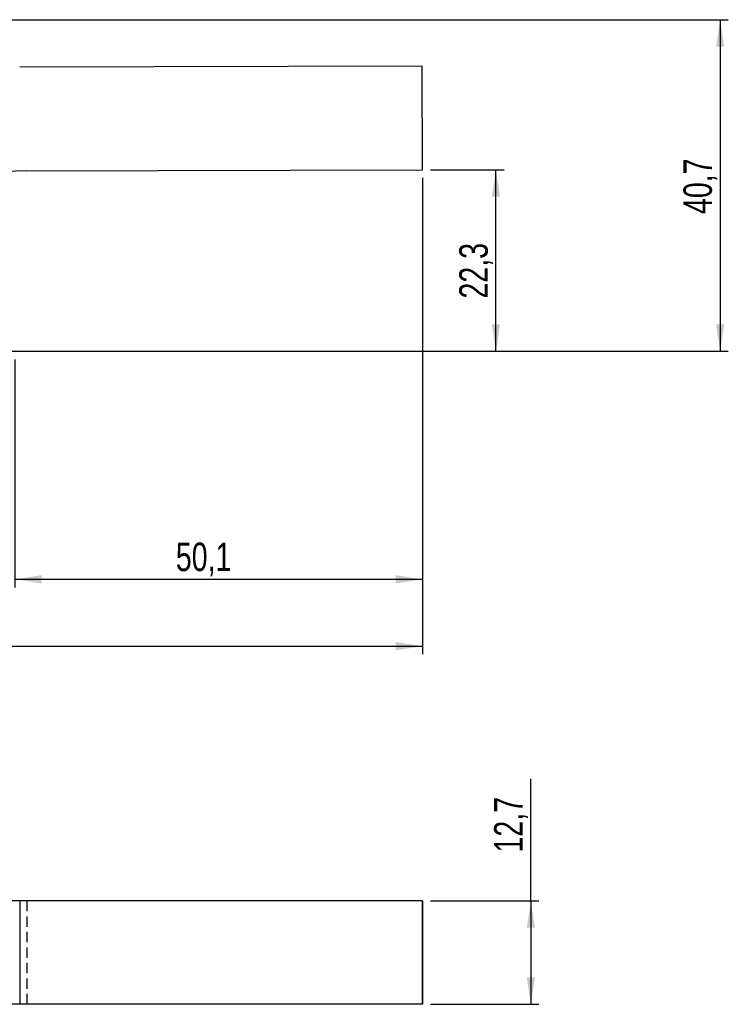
# Model space of a CAD drawing. Extents: x 21 to 399, y 25 to 275.
# Tile 9 of 12: x 228 to 315, y 149 to 270. Entities that reach past the tile are written whole.
import ezdxf

# ---------------------------------------------------------------- set-up
doc = ezdxf.new("R2010")
doc.units = 0
doc.linetypes.add('HIDDEN', pattern=[1.905, 1.27, -0.635])
doc.layers.get('0').update_dxf_attribs({"linetype": 'CONTINUOUS'})
doc.layers.add('FORMATO', color=179, linetype='CONTINUOUS')
doc.styles.add('SLDTEXTSTYLE0', font='TXT', dxfattribs={"width": 0.75})
doc.dimstyles.new('SLDDIMSTYLE0', dxfattribs={"dimtxt": 3.5, "dimasz": 3.302, "dimexe": 0, "dimexo": 0.0625, "dimgap": 0.875, "dimtad": 1, "dimdec": 0, "dimrnd": 1e-09, "dimzin": 12, "dimtxsty": 'SLDTEXTSTYLE0', "dimsah": 1, "dimcen": 0.09, "dimazin": 3, "dimtfac": 1, "dimtdec": 0, "dimtofl": 0, "dimtmove": 0, "dimatfit": 3, "dimtolj": 1, "dimtzin": 12})
doc.dimstyles.new('SLDDIMSTYLE1', dxfattribs={"dimtxt": 3.5, "dimasz": 3.302, "dimexe": 0, "dimexo": 0.0625, "dimgap": 0.875, "dimtad": 1, "dimdec": 1, "dimrnd": 1e-09, "dimzin": 12, "dimtxsty": 'SLDTEXTSTYLE0', "dimsah": 1, "dimcen": 0.09, "dimazin": 3, "dimtfac": 1, "dimtdec": 1, "dimtofl": 0, "dimtmove": 0, "dimatfit": 3, "dimtolj": 1, "dimtzin": 12})
doc.dimstyles.new('SLDDIMSTYLE2', dxfattribs={"dimtxt": 3.5, "dimasz": 3.302, "dimexe": 0, "dimexo": 0.0625, "dimgap": 0.875, "dimtad": 1, "dimdec": 1, "dimrnd": 1e-09, "dimzin": 12, "dimtxsty": 'SLDTEXTSTYLE0', "dimsah": 1, "dimcen": 0.09, "dimazin": 3, "dimtfac": 1, "dimtofl": 0, "dimtmove": 0, "dimatfit": 3, "dimtolj": 1, "dimtzin": 12})
doc.dimstyles.new('SLDDIMSTYLE3', dxfattribs={"dimtxt": 3.5, "dimasz": 3.302, "dimexe": 0, "dimexo": 0.0625, "dimgap": 0.875, "dimtad": 1, "dimdec": 3, "dimrnd": 1e-09, "dimzin": 12, "dimtxsty": 'SLDTEXTSTYLE0', "dimsah": 1, "dimcen": 0.09, "dimazin": 3, "dimtfac": 1, "dimtdec": 3, "dimtofl": 0, "dimtmove": 0, "dimatfit": 3, "dimtolj": 1, "dimtzin": 12})

# ---------------------------------------------------------------- blocks, each defined once
blk = doc.blocks.new('_D')
at = {"layer": 'FORMATO'}
for p, q in [((49.48, 256.99), (49.48, 191.74)), ((277.56, 250.24), (277.56, 191.74)), ((49.48, 192.74), (277.56, 192.74))]:
    blk.add_line(p, q, dxfattribs=at)
for points in [[(49.48, 192.74), (52.79, 192.23), (52.79, 193.25)], [(277.56, 192.74), (274.26, 193.25), (274.26, 192.23)]]:
    blk.add_solid(points, dxfattribs=at)
at = {"layer": 'FORMATO', "insert": (154.22, 197.25), "char_height": 3.5, "attachment_point": 1, "style": 'SLDTEXTSTYLE0'}
blk.add_mtext('228', dxfattribs=at)
blk = doc.blocks.new('_D_1')
at = {"layer": 'FORMATO'}
for p, q in [((169.05, 269.66), (315.13, 269.66)), ((314.13, 269.66), (314.13, 228.95)), ((209.38, 228.95), (315.13, 228.95))]:
    blk.add_line(p, q, dxfattribs=at)
for points in [[(314.13, 269.66), (313.63, 266.36), (314.64, 266.36)], [(314.13, 228.95), (314.64, 232.25), (313.63, 232.25)]]:
    blk.add_solid(points, dxfattribs=at)
at = {"layer": 'FORMATO', "insert": (309.62, 245.8), "char_height": 3.5, "attachment_point": 1, "rotation": 90, "style": 'SLDTEXTSTYLE0'}
blk.add_mtext('40,7', dxfattribs=at)
blk = doc.blocks.new('_D_2')
at = {"layer": 'FORMATO'}
for p, q in [((278.56, 251.24), (287.6, 251.24)), ((286.6, 228.95), (286.6, 251.24)), ((209.38, 228.95), (287.6, 228.95))]:
    blk.add_line(p, q, dxfattribs=at)
for points in [[(286.6, 251.24), (286.09, 247.94), (287.1, 247.94)], [(286.6, 228.95), (287.1, 232.25), (286.09, 232.25)]]:
    blk.add_solid(points, dxfattribs=at)
at = {"layer": 'FORMATO', "insert": (282.09, 235.42), "char_height": 3.5, "attachment_point": 1, "rotation": 90, "style": 'SLDTEXTSTYLE0'}
blk.add_mtext('22,3', dxfattribs=at)
blk = doc.blocks.new('_D_3')
at = {"layer": 'FORMATO'}
for p, q in [((277.56, 250.24), (277.56, 199.95)), ((227.5, 227.95), (227.5, 199.95)), ((227.5, 200.95), (277.56, 200.95))]:
    blk.add_line(p, q, dxfattribs=at)
for points in [[(227.5, 200.95), (230.8, 200.44), (230.8, 201.46)], [(277.56, 200.95), (274.26, 201.46), (274.26, 200.44)]]:
    blk.add_solid(points, dxfattribs=at)
at = {"layer": 'FORMATO', "insert": (247.28, 205.46), "char_height": 3.5, "attachment_point": 1, "style": 'SLDTEXTSTYLE0'}
blk.add_mtext('50,1', dxfattribs=at)
blk = doc.blocks.new('_D_7')
at = {"layer": 'FORMATO'}
for p, q in [((290.88, 161.47), (290.88, 176.45)), ((278.56, 161.47), (291.88, 161.47)), ((290.88, 161.47), (290.88, 148.77)), ((278.56, 148.77), (291.88, 148.77))]:
    blk.add_line(p, q, dxfattribs=at)
for points in [[(290.88, 161.47), (290.38, 158.16), (291.39, 158.16)], [(290.88, 148.77), (291.39, 152.07), (290.38, 152.07)]]:
    blk.add_solid(points, dxfattribs=at)
at = {"layer": 'FORMATO', "insert": (286.37, 167.4), "char_height": 3.5, "attachment_point": 1, "rotation": 90, "style": 'SLDTEXTSTYLE0'}
blk.add_mtext('12,7', dxfattribs=at)

msp = doc.modelspace()

# ---------------------------------------------------------------- linework, layer by layer
at = {"color": 7, "linetype": 'CONTINUOUS'}
for p, q in [((277.529495, 263.937808), (228.101643, 263.816427)), ((277.560676, 251.237844), (277.529495, 263.937808)), ((228.994424, 251.118581), (277.560676, 251.237844)), ((228.101643, 161.466701), (214.92455, 161.466701)), ((228.101643, 161.466701), (228.101643, 148.766701)), ((277.529495, 161.466701), (228.101643, 161.466701)), ((277.529495, 161.466701), (277.529495, 148.766701)), ((277.560676, 161.466701), (277.529495, 161.466701)), ((277.560676, 161.466701), (277.560676, 148.766701)), ((228.101643, 148.766701), (214.92455, 148.766701)), ((277.529495, 148.766701), (228.101643, 148.766701)), ((277.560676, 148.766701), (277.529495, 148.766701))]:
    msp.add_line(p, q, dxfattribs=at)
at = {"color": 7, "linetype": 'HIDDEN'}
msp.add_line((228.994424, 161.466701), (228.994424, 148.766701), dxfattribs=at)
at = {"color": 7, "linetype": 'CONTINUOUS'}
msp.add_arc((229.056797, 225.718658), 25.4, 90.1407007, 140.78779392, dxfattribs=at)

# ---------------------------------------------------------------- dimensions: what is measured, and where the dimension line sits
at = {"layer": 'FORMATO'}
for base, p1, p2, dimstyle, picture, middle in [((314.134395, 228.948995), (168.051627, 269.663995), (208.376627, 228.948995), 'SLDDIMSTYLE1', '_D_1', (314.134395, 250.327744)), ((286.596872, 251.237845), (208.376627, 228.948995), (277.560679, 251.237845), 'SLDDIMSTYLE1', '_D_2', (286.596872, 239.949707)), ((290.884589, 148.766701), (277.560679, 161.466701), (277.560679, 148.766701), 'SLDDIMSTYLE3', '_D_7', (290.884589, 171.923196))]:
    dim = msp.add_linear_dim(base=base, p1=p1, p2=p2, angle=90, dimstyle=dimstyle, dxfattribs=at)
    dim.commit()
    dim.dimension.update_dxf_attribs({"geometry": picture, "text_midpoint": middle, "dimtype": 160})
for base, p1, dimstyle, picture, middle in [((277.560679, 192.741065), (49.483119, 257.986402), 'SLDDIMSTYLE0', '_D', (158.096693, 192.741065)), ((277.560679, 200.948995), (227.500627, 228.948995), 'SLDDIMSTYLE2', '_D_3', (251.805249, 200.948995))]:
    dim = msp.add_linear_dim(base=base, p1=p1, p2=(277.560679, 251.237845), dimstyle=dimstyle, dxfattribs=at)
    dim.commit()
    dim.dimension.update_dxf_attribs({"geometry": picture, "text_midpoint": middle, "dimtype": 160})

doc.saveas('drawing.dxf')
